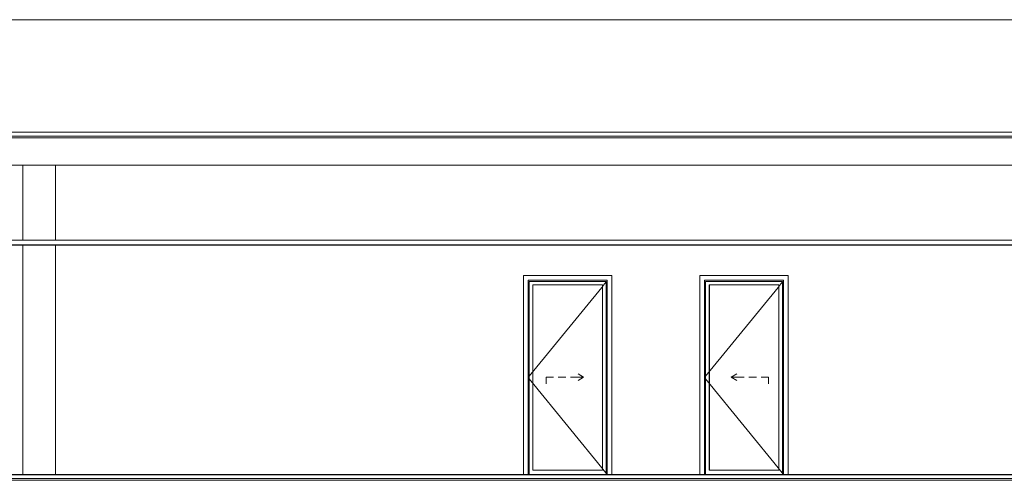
# Model space of a CAD drawing. Header units: millimetres. Extents: x -30280 to 107222, y -17460 to 4378.
# Tile 94 of 125: x 38417 to 48905, y -9870 to -4960. Entities that reach past the tile are written whole.
import ezdxf

# ---------------------------------------------------------------- set-up
doc = ezdxf.new("R2010")
doc.units = ezdxf.units.MM
doc.header["$MEASUREMENT"] = 0
doc.linetypes.add('Wipeout_Contour', pattern=[1000, 0, -1000])
for name, color, linetype in [('07_CR_Cel Ras pladur', 7, 'Continuous'), ('10_ESTR_Fotjats', 7, 'Continuous'), ('10_ESTR_Pilars', 7, 'Continuous'), ('12_FAÇ_Façana', 7, 'Continuous'), ('14_PAV_Paviment existent', 7, 'Continuous'), ('Nuevo_07_CR_Cel Ras armstrong', 7, 'Continuous'), ('Puertas Archicad', 7, 'Continuous')]:
    doc.layers.add(name, color=color, linetype=linetype)
doc.layers.add('07_CR_Cel Ras pladur_Pluma_Nº__102', color=7, linetype='Continuous', lineweight=5, true_color=0xcccccc)
doc.layers.add('Puertas Archicad_Pluma_Nº__3', color=7, linetype='Continuous', lineweight=5, true_color=0xa4a4a4)
for name, color, linetype, lineweight in [('10_ESTR_Fotjats_Pluma_Nº__1', 7, 'Continuous', 5), ('10_ESTR_Pilars_Pluma_Nº__88', 7, 'Continuous', 5), ('12_FAÇ_Façana_Pluma_Nº__47', 7, 'Continuous', 20), ('14_PAV_Paviment existent_Pluma_Nº__89', 7, 'Continuous', 5), ('Nuevo_07_CR_Cel Ras armstrong_Pluma_Nº__1', 7, 'Continuous', 5), ('Puertas Archicad_Pluma_Nº__1', 7, 'Continuous', 5)]:
    doc.layers.add(name, color=color, linetype=linetype, lineweight=lineweight)

# ---------------------------------------------------------------- blocks, each defined once
blk = doc.blocks.new('Elem Sección_28_1', base_point=(57675, -13460))
at = {"color": 254, "linetype": 'Wipeout_Contour', "lineweight": 0, "ltscale": 196347.810173}
blk.add_wipeout([(38449, -6510), (38449, -7310), (38705, -7310), (38799, -7310), (38799, -6510)], dxfattribs=at).dxf.layer = '10_ESTR_Pilars'
at = {"color": 254, "linetype": 'Wipeout_Contour', "lineweight": 0, "ltscale": 158340.512467}
blk.add_wipeout([(38449, -7363), (38449, -9808), (38799, -9808), (38799, -7363)], dxfattribs=at).dxf.layer = '10_ESTR_Pilars'
at = {"layer": '10_ESTR_Pilars_Pluma_Nº__88', "color": 7, "linetype": 'Continuous', "lineweight": 5}
for p, q in [((38449, -7310), (38449, -6510)), ((38449, -9808), (38449, -7363))]:
    blk.add_line(p, q, dxfattribs=at)
blk = doc.blocks.new('Elem Sección_32_1', base_point=(57675, -13460))
at = {"color": 254, "linetype": 'Wipeout_Contour', "lineweight": 0, "ltscale": 178910.736355}
blk.add_wipeout([(32830, -6160), (55874, -6160), (55874, -4960), (32830, -4960)], dxfattribs=at).dxf.layer = '12_FAÇ_Façana'
at = {"layer": '12_FAÇ_Façana_Pluma_Nº__47', "color": 7, "linetype": 'Continuous', "lineweight": 20}
blk.add_line((32830, -4960), (55874, -4960), dxfattribs=at)
blk = doc.blocks.new('Elem Sección_90_1', base_point=(57675, -13460))
at = {"color": 254, "linetype": 'Wipeout_Contour', "lineweight": 0, "ltscale": 179329.612219}
blk.add_wipeout([(32830, -7310), (33305, -7310), (38446, -7310), (38446, -6510), (32830, -6510)], dxfattribs=at).dxf.layer = '12_FAÇ_Façana'
at = {"color": 254, "linetype": 'Wipeout_Contour', "lineweight": 0, "ltscale": 357075.651908}
blk.add_wipeout([(32830, -7363), (32830, -7688), (33274, -7688), (33274, -9808), (33930, -9808), (33930, -7688), (34874, -7688), (34874, -9808), (38446, -9808), (38446, -7363)], dxfattribs=at).dxf.layer = '12_FAÇ_Façana'
at = {"layer": '12_FAÇ_Façana_Pluma_Nº__47', "color": 7, "linetype": 'Continuous', "lineweight": 20}
for p, q in [((38446, -7310), (38446, -6510)), ((38446, -9808), (38446, -7363))]:
    blk.add_line(p, q, dxfattribs=at)
blk = doc.blocks.new('Elem Sección_93_1', base_point=(57675, -13460))
at = {"color": 254, "linetype": 'Wipeout_Contour', "lineweight": 0, "ltscale": 180385.47793}
blk.add_wipeout([(50307, -6510), (38799, -6510), (38799, -7310), (50307, -7310)], dxfattribs=at).dxf.layer = '12_FAÇ_Façana'
at = {"color": 254, "linetype": 'Wipeout_Contour', "lineweight": 0, "ltscale": 549961.328205}
blk.add_wipeout([(38799, -9808), (43782, -9808), (43782, -7688), (44726, -7688), (44726, -9808), (45660, -9808), (45660, -7688), (46604, -7688), (46604, -9808), (50307, -9808), (50307, -7363), (38799, -7363)], dxfattribs=at).dxf.layer = '12_FAÇ_Façana'
at = {"layer": '12_FAÇ_Façana_Pluma_Nº__47', "color": 7, "linetype": 'Continuous', "lineweight": 20}
for p, q in [((38799, -7310), (38799, -6510)), ((38799, -9808), (38799, -7363))]:
    blk.add_line(p, q, dxfattribs=at)
blk = doc.blocks.new('Elem Sección_94_1', base_point=(57675, -13460))
at = {"color": 254, "linetype": 'Wipeout_Contour', "lineweight": 0, "ltscale": 178746.378756}
blk.add_wipeout([(43782, -9808), (43832, -9808), (43832, -7738), (43782, -7688)], dxfattribs=at).dxf.layer = 'Puertas Archicad'
at = {"color": 254, "linetype": 'Wipeout_Contour', "lineweight": 0, "ltscale": 182253.470376}
blk.add_wipeout([(44676, -9808), (44726, -9808), (44726, -7688), (44676, -7738)], dxfattribs=at).dxf.layer = 'Puertas Archicad'
at = {"color": 254, "linetype": 'Wipeout_Contour', "lineweight": 0, "ltscale": 179686.412351}
blk.add_wipeout([(43782, -7688), (43832, -7738), (44676, -7738), (44726, -7688)], dxfattribs=at).dxf.layer = 'Puertas Archicad'
at = {"color": 254, "linetype": 'Wipeout_Contour', "lineweight": 0, "ltscale": 178880.781133}
blk.add_wipeout([(43832, -7750), (43832, -9808), (43844, -9808), (43844, -7750)], dxfattribs=at).dxf.layer = 'Puertas Archicad'
at = {"color": 254, "linetype": 'Wipeout_Contour', "lineweight": 0, "ltscale": 182144.4117}
blk.add_wipeout([(44664, -9808), (44676, -9808), (44676, -7750), (44664, -7750)], dxfattribs=at).dxf.layer = 'Puertas Archicad'
at = {"color": 254, "linetype": 'Wipeout_Contour', "lineweight": 0, "ltscale": 269563.769708}
blk.add_wipeout([(44676, -7738), (43832, -7738), (43832, -7750), (43844, -7750), (44664, -7750), (44676, -7750)], dxfattribs=at).dxf.layer = 'Puertas Archicad'
at = {"layer": 'Puertas Archicad_Pluma_Nº__1', "color": 7, "linetype": 'Continuous', "lineweight": 5}
for p, q in [((43782, -7688), (43782, -9808)), ((44726, -7688), (43782, -7688)), ((44726, -9808), (44726, -7688))]:
    blk.add_line(p, q, dxfattribs=at)
at = {"color": 254, "linetype": 'Wipeout_Contour', "lineweight": 0, "ltscale": 178971.167666}
blk.add_wipeout([(43882, -7788), (43844, -7788), (43844, -9760), (43882, -9760)], dxfattribs=at).dxf.layer = 'Puertas Archicad'
at = {"color": 254, "linetype": 'Wipeout_Contour', "lineweight": 0, "ltscale": 182038.79101}
blk.add_wipeout([(44626, -9760), (44664, -9760), (44664, -7788), (44626, -7788)], dxfattribs=at).dxf.layer = 'Puertas Archicad'
at = {"color": 254, "linetype": 'Wipeout_Contour', "lineweight": 0, "ltscale": 269594.158801}
blk.add_wipeout([(44664, -7750), (43844, -7750), (43844, -7788), (43882, -7788), (44626, -7788), (44664, -7788)], dxfattribs=at).dxf.layer = 'Puertas Archicad'
at = {"color": 254, "linetype": 'Wipeout_Contour', "lineweight": 0, "ltscale": 271928.326689}
blk.add_wipeout([(43882, -9760), (43844, -9760), (43844, -9808), (44664, -9808), (44664, -9760), (44626, -9760)], dxfattribs=at).dxf.layer = 'Puertas Archicad'
at = {"color": 254, "linetype": 'Wipeout_Contour', "lineweight": 0, "ltscale": 180504.957196}
blk.add_wipeout([(44626, -9760), (44626, -7788), (43882, -7788), (43882, -9760)], dxfattribs=at).dxf.layer = 'Puertas Archicad'
at = {"layer": 'Puertas Archicad_Pluma_Nº__1', "color": 7, "linetype": 'Continuous', "lineweight": 5}
for p, q in [((43832, -9808), (43832, -7738)), ((43832, -7738), (44676, -7738)), ((43844, -9808), (43844, -7750)), ((43844, -7750), (44664, -7750)), ((44664, -7750), (44664, -9808)), ((44676, -7738), (44676, -9808)), ((43882, -7788), (43882, -9760)), ((44626, -7788), (43882, -7788)), ((44626, -9760), (44626, -7788)), ((43882, -9760), (44626, -9760))]:
    blk.add_line(p, q, dxfattribs=at)
at = {"layer": 'Puertas Archicad_Pluma_Nº__3', "color": 253, "linetype": 'Continuous', "lineweight": 5, "true_color": 0xa4a4a4}
for p, q in [((44664, -7753), (43844, -8759)), ((44664, -9795), (43844, -8789))]:
    blk.add_line(p, q, dxfattribs=at)
blk = doc.blocks.new('Elem Sección_95_1', base_point=(57675, -13460))
at = {"color": 254, "linetype": 'Wipeout_Contour', "lineweight": 0, "ltscale": 186113.500615}
blk.add_wipeout([(45660, -9808), (45710, -9808), (45710, -7738), (45660, -7688)], dxfattribs=at).dxf.layer = 'Puertas Archicad'
at = {"color": 254, "linetype": 'Wipeout_Contour', "lineweight": 0, "ltscale": 189625.933515}
blk.add_wipeout([(46554, -9808), (46604, -9808), (46604, -7688), (46554, -7738)], dxfattribs=at).dxf.layer = 'Puertas Archicad'
at = {"color": 254, "linetype": 'Wipeout_Contour', "lineweight": 0, "ltscale": 187088.1232}
blk.add_wipeout([(45660, -7688), (45710, -7738), (46554, -7738), (46604, -7688)], dxfattribs=at).dxf.layer = 'Puertas Archicad'
at = {"color": 254, "linetype": 'Wipeout_Contour', "lineweight": 0, "ltscale": 186247.58108}
blk.add_wipeout([(45710, -7750), (45710, -9808), (45722, -9808), (45722, -7750)], dxfattribs=at).dxf.layer = 'Puertas Archicad'
at = {"color": 254, "linetype": 'Wipeout_Contour', "lineweight": 0, "ltscale": 189516.20079}
blk.add_wipeout([(46542, -9808), (46554, -9808), (46554, -7750), (46542, -7750)], dxfattribs=at).dxf.layer = 'Puertas Archicad'
at = {"color": 254, "linetype": 'Wipeout_Contour', "lineweight": 0, "ltscale": 280664.988581}
blk.add_wipeout([(46554, -7738), (45710, -7738), (45710, -7750), (45722, -7750), (46542, -7750), (46554, -7750)], dxfattribs=at).dxf.layer = 'Puertas Archicad'
at = {"layer": 'Puertas Archicad_Pluma_Nº__1', "color": 7, "linetype": 'Continuous', "lineweight": 5}
for p, q in [((45660, -7688), (45660, -9808)), ((46604, -7688), (45660, -7688)), ((46604, -9808), (46604, -7688))]:
    blk.add_line(p, q, dxfattribs=at)
at = {"color": 254, "linetype": 'Wipeout_Contour', "lineweight": 0, "ltscale": 186338.412419}
blk.add_wipeout([(45760, -7788), (45722, -7788), (45722, -9760), (45760, -9760)], dxfattribs=at).dxf.layer = 'Puertas Archicad'
at = {"color": 254, "linetype": 'Wipeout_Contour', "lineweight": 0, "ltscale": 189410.716176}
blk.add_wipeout([(46504, -9760), (46542, -9760), (46542, -7788), (46504, -7788)], dxfattribs=at).dxf.layer = 'Puertas Archicad'
at = {"color": 254, "linetype": 'Wipeout_Contour', "lineweight": 0, "ltscale": 280694.178142}
blk.add_wipeout([(46542, -7750), (45722, -7750), (45722, -7788), (45760, -7788), (46504, -7788), (46542, -7788)], dxfattribs=at).dxf.layer = 'Puertas Archicad'
at = {"color": 254, "linetype": 'Wipeout_Contour', "lineweight": 0, "ltscale": 282936.775741}
blk.add_wipeout([(45760, -9760), (45722, -9760), (45722, -9808), (46542, -9808), (46542, -9760), (46504, -9760)], dxfattribs=at).dxf.layer = 'Puertas Archicad'
at = {"color": 254, "linetype": 'Wipeout_Contour', "lineweight": 0, "ltscale": 187874.544771}
blk.add_wipeout([(46504, -9760), (46504, -7788), (45760, -7788), (45760, -9760)], dxfattribs=at).dxf.layer = 'Puertas Archicad'
at = {"layer": 'Puertas Archicad_Pluma_Nº__1', "color": 7, "linetype": 'Continuous', "lineweight": 5}
for p, q in [((45710, -9808), (45710, -7738)), ((45710, -7738), (46554, -7738)), ((45722, -9808), (45722, -7750)), ((45722, -7750), (46542, -7750)), ((46542, -7750), (46542, -9808)), ((46554, -7738), (46554, -9808)), ((45760, -7788), (45760, -9760)), ((46504, -7788), (45760, -7788)), ((46504, -9760), (46504, -7788)), ((45760, -9760), (46504, -9760))]:
    blk.add_line(p, q, dxfattribs=at)
at = {"layer": 'Puertas Archicad_Pluma_Nº__3', "color": 253, "linetype": 'Continuous', "lineweight": 5, "true_color": 0xa4a4a4}
for p, q in [((46542, -7753), (45722, -8759)), ((46542, -9795), (45722, -8789))]:
    blk.add_line(p, q, dxfattribs=at)
blk = doc.blocks.new('Elem Sección_96_1', base_point=(57675, -13460))
at = {"color": 254, "linetype": 'Wipeout_Contour', "lineweight": 0, "ltscale": 156263.226651}
blk.add_wipeout([(38446, -7310), (38449, -7310), (38449, -6510), (38446, -6510)], dxfattribs=at).dxf.layer = '12_FAÇ_Façana'
at = {"color": 254, "linetype": 'Wipeout_Contour', "lineweight": 0, "ltscale": 157651.192899}
blk.add_wipeout([(38449, -7363), (38446, -7363), (38446, -9808), (38449, -9808)], dxfattribs=at).dxf.layer = '12_FAÇ_Façana'
blk = doc.blocks.new('Elem Sección_97_1', base_point=(57675, -13460))
at = {"layer": 'Puertas Archicad_Pluma_Nº__3', "color": 253, "linetype": 'Continuous', "lineweight": 5, "true_color": 0xa4a4a4}
for p, q in [((44024, -8770), (44104, -8770)), ((44024, -8770), (44024, -8840)), ((44154, -8770), (44234, -8770)), ((44284, -8770), (44344, -8770)), ((44344, -8770), (44424, -8770)), ((44424, -8770), (44364, -8735)), ((44424, -8770), (44364, -8805))]:
    blk.add_line(p, q, dxfattribs=at)
blk = doc.blocks.new('Elem Sección_98_1', base_point=(57675, -13460))
at = {"layer": 'Puertas Archicad_Pluma_Nº__3', "color": 253, "linetype": 'Continuous', "lineweight": 5, "true_color": 0xa4a4a4}
for p, q in [((45764, -7788), (45764, -9760)), ((45994, -8770), (46055, -8735)), ((46074, -8770), (45994, -8770)), ((45994, -8770), (46055, -8805)), ((46134, -8770), (46074, -8770)), ((46264, -8770), (46184, -8770)), ((46394, -8770), (46314, -8770)), ((46394, -8770), (46394, -8840))]:
    blk.add_line(p, q, dxfattribs=at)
blk = doc.blocks.new('Elem Sección_101_1', base_point=(57675, -13460))
at = {"layer": '10_ESTR_Fotjats_Pluma_Nº__1', "color": 7, "linetype": 'Continuous', "lineweight": 5}
for p, q in [((65584, -9810), (32830, -9810)), ((65584, -9850), (32830, -9850)), ((65584, -9870), (32830, -9870))]:
    blk.add_line(p, q, dxfattribs=at)
blk = doc.blocks.new('Elem Sección_102_1', base_point=(57675, -13460))
at = {"layer": '10_ESTR_Fotjats_Pluma_Nº__1', "color": 7, "linetype": 'Continuous', "lineweight": 5}
for p, q in [((65584, -6160), (32830, -6160)), ((65584, -6200), (32830, -6200)), ((65584, -6220), (32830, -6220)), ((65584, -6510), (32830, -6510))]:
    blk.add_line(p, q, dxfattribs=at)
blk = doc.blocks.new('Elem Sección_155_1', base_point=(57675, -13460))
at = {"color": 254, "linetype": 'Wipeout_Contour', "lineweight": 0, "ltscale": 199280.942492}
blk.add_wipeout([(65584, -7360), (32830, -7360), (32830, -7363), (65584, -7363)], dxfattribs=at).dxf.layer = '07_CR_Cel Ras pladur'
at = {"layer": '07_CR_Cel Ras pladur_Pluma_Nº__102', "color": 254, "linetype": 'Continuous', "lineweight": 5, "true_color": 0xcccccc}
blk.add_line((32830, -7363), (65584, -7363), dxfattribs=at)
blk = doc.blocks.new('Elem Sección_157_1', base_point=(57675, -13460))
at = {"color": 254, "linetype": 'Wipeout_Contour', "lineweight": 0, "ltscale": 200273.110105}
blk.add_wipeout([(65138, -9808), (32830, -9808), (32830, -9810), (65138, -9810)], dxfattribs=at).dxf.layer = '14_PAV_Paviment existent'
at = {"layer": '14_PAV_Paviment existent_Pluma_Nº__89', "color": 7, "linetype": 'Continuous', "lineweight": 5}
blk.add_line((32830, -9808), (65138, -9808), dxfattribs=at)
blk = doc.blocks.new('Elem Sección_167_1', base_point=(57675, -13460))
at = {"layer": 'Nuevo_07_CR_Cel Ras armstrong_Pluma_Nº__1', "color": 7, "linetype": 'Continuous', "lineweight": 5}
for p, q in [((38705, -7310), (38105, -7310)), ((38705, -7360), (38105, -7360))]:
    blk.add_line(p, q, dxfattribs=at)
blk = doc.blocks.new('Elem Sección_168_1', base_point=(57675, -13460))
at = {"layer": 'Nuevo_07_CR_Cel Ras armstrong_Pluma_Nº__1', "color": 7, "linetype": 'Continuous', "lineweight": 5}
for p, q in [((39305, -7310), (38705, -7310)), ((39305, -7360), (38705, -7360))]:
    blk.add_line(p, q, dxfattribs=at)
blk = doc.blocks.new('Elem Sección_169_1', base_point=(57675, -13460))
at = {"layer": 'Nuevo_07_CR_Cel Ras armstrong_Pluma_Nº__1', "color": 7, "linetype": 'Continuous', "lineweight": 5}
for p, q in [((39905, -7310), (39305, -7310)), ((39905, -7360), (39305, -7360))]:
    blk.add_line(p, q, dxfattribs=at)
blk = doc.blocks.new('Elem Sección_170_1', base_point=(57675, -13460))
at = {"layer": 'Nuevo_07_CR_Cel Ras armstrong_Pluma_Nº__1', "color": 7, "linetype": 'Continuous', "lineweight": 5}
for p, q in [((40505, -7310), (39905, -7310)), ((40505, -7360), (39905, -7360))]:
    blk.add_line(p, q, dxfattribs=at)
blk = doc.blocks.new('Elem Sección_171_1', base_point=(57675, -13460))
at = {"layer": 'Nuevo_07_CR_Cel Ras armstrong_Pluma_Nº__1', "color": 7, "linetype": 'Continuous', "lineweight": 5}
for p, q in [((41105, -7310), (40505, -7310)), ((41105, -7360), (40505, -7360))]:
    blk.add_line(p, q, dxfattribs=at)
blk = doc.blocks.new('Elem Sección_172_1', base_point=(57675, -13460))
at = {"layer": 'Nuevo_07_CR_Cel Ras armstrong_Pluma_Nº__1', "color": 7, "linetype": 'Continuous', "lineweight": 5}
for p, q in [((41705, -7310), (41105, -7310)), ((41705, -7360), (41105, -7360))]:
    blk.add_line(p, q, dxfattribs=at)
blk = doc.blocks.new('Elem Sección_173_1', base_point=(57675, -13460))
at = {"layer": 'Nuevo_07_CR_Cel Ras armstrong_Pluma_Nº__1', "color": 7, "linetype": 'Continuous', "lineweight": 5}
for p, q in [((42305, -7310), (41705, -7310)), ((42305, -7360), (41705, -7360))]:
    blk.add_line(p, q, dxfattribs=at)
blk = doc.blocks.new('Elem Sección_174_1', base_point=(57675, -13460))
at = {"layer": 'Nuevo_07_CR_Cel Ras armstrong_Pluma_Nº__1', "color": 7, "linetype": 'Continuous', "lineweight": 5}
for p, q in [((42905, -7310), (42305, -7310)), ((42905, -7360), (42305, -7360))]:
    blk.add_line(p, q, dxfattribs=at)
blk = doc.blocks.new('Elem Sección_175_1', base_point=(57675, -13460))
at = {"layer": 'Nuevo_07_CR_Cel Ras armstrong_Pluma_Nº__1', "color": 7, "linetype": 'Continuous', "lineweight": 5}
for p, q in [((43505, -7310), (42905, -7310)), ((43505, -7360), (42905, -7360))]:
    blk.add_line(p, q, dxfattribs=at)
blk = doc.blocks.new('Elem Sección_176_1', base_point=(57675, -13460))
at = {"layer": 'Nuevo_07_CR_Cel Ras armstrong_Pluma_Nº__1', "color": 7, "linetype": 'Continuous', "lineweight": 5}
for p, q in [((44105, -7310), (43505, -7310)), ((44105, -7360), (43505, -7360))]:
    blk.add_line(p, q, dxfattribs=at)
blk = doc.blocks.new('Elem Sección_177_1', base_point=(57675, -13460))
at = {"layer": 'Nuevo_07_CR_Cel Ras armstrong_Pluma_Nº__1', "color": 7, "linetype": 'Continuous', "lineweight": 5}
for p, q in [((44705, -7310), (44105, -7310)), ((44705, -7360), (44105, -7360))]:
    blk.add_line(p, q, dxfattribs=at)
blk = doc.blocks.new('Elem Sección_178_1', base_point=(57675, -13460))
at = {"layer": 'Nuevo_07_CR_Cel Ras armstrong_Pluma_Nº__1', "color": 7, "linetype": 'Continuous', "lineweight": 5}
for p, q in [((45305, -7310), (44705, -7310)), ((45305, -7360), (44705, -7360))]:
    blk.add_line(p, q, dxfattribs=at)
blk = doc.blocks.new('Elem Sección_179_1', base_point=(57675, -13460))
at = {"layer": 'Nuevo_07_CR_Cel Ras armstrong_Pluma_Nº__1', "color": 7, "linetype": 'Continuous', "lineweight": 5}
for p, q in [((45905, -7310), (45305, -7310)), ((45905, -7360), (45305, -7360))]:
    blk.add_line(p, q, dxfattribs=at)
blk = doc.blocks.new('Elem Sección_180_1', base_point=(57675, -13460))
at = {"layer": 'Nuevo_07_CR_Cel Ras armstrong_Pluma_Nº__1', "color": 7, "linetype": 'Continuous', "lineweight": 5}
for p, q in [((46505, -7310), (45905, -7310)), ((46505, -7360), (45905, -7360))]:
    blk.add_line(p, q, dxfattribs=at)
blk = doc.blocks.new('Elem Sección_181_1', base_point=(57675, -13460))
at = {"layer": 'Nuevo_07_CR_Cel Ras armstrong_Pluma_Nº__1', "color": 7, "linetype": 'Continuous', "lineweight": 5}
for p, q in [((47105, -7310), (46505, -7310)), ((47105, -7360), (46505, -7360))]:
    blk.add_line(p, q, dxfattribs=at)
blk = doc.blocks.new('Elem Sección_182_1', base_point=(57675, -13460))
at = {"layer": 'Nuevo_07_CR_Cel Ras armstrong_Pluma_Nº__1', "color": 7, "linetype": 'Continuous', "lineweight": 5}
for p, q in [((47705, -7310), (47105, -7310)), ((47705, -7360), (47105, -7360))]:
    blk.add_line(p, q, dxfattribs=at)
blk = doc.blocks.new('Elem Sección_183_1', base_point=(57675, -13460))
at = {"layer": 'Nuevo_07_CR_Cel Ras armstrong_Pluma_Nº__1', "color": 7, "linetype": 'Continuous', "lineweight": 5}
for p, q in [((48305, -7310), (47705, -7310)), ((48305, -7360), (47705, -7360))]:
    blk.add_line(p, q, dxfattribs=at)
blk = doc.blocks.new('Elem Sección_184_1', base_point=(57675, -13460))
at = {"layer": 'Nuevo_07_CR_Cel Ras armstrong_Pluma_Nº__1', "color": 7, "linetype": 'Continuous', "lineweight": 5}
for p, q in [((48905, -7310), (48305, -7310)), ((48905, -7360), (48305, -7360))]:
    blk.add_line(p, q, dxfattribs=at)
blk = doc.blocks.new('Elem Sección_185_1', base_point=(57675, -13460))
at = {"layer": 'Nuevo_07_CR_Cel Ras armstrong_Pluma_Nº__1', "color": 7, "linetype": 'Continuous', "lineweight": 5}
for p, q in [((49505, -7310), (48905, -7310)), ((49505, -7360), (48905, -7360))]:
    blk.add_line(p, q, dxfattribs=at)

msp = doc.modelspace()

# ---------------------------------------------------------------- block references
at = {"layer": '10_ESTR_Pilars', "lineweight": 0}
msp.add_blockref('Elem Sección_28_1', (57675, -13460), dxfattribs=at)
at = {"layer": '12_FAÇ_Façana', "lineweight": 0}
msp.add_blockref('Elem Sección_32_1', (57675, -13460), dxfattribs=at)

# ---------------------------------------------------------------- next in the draw order: block references
for name in ['Elem Sección_90_1', 'Elem Sección_93_1']:
    msp.add_blockref(name, (57675, -13460), dxfattribs=at)

# ---------------------------------------------------------------- next in the draw order: block references
msp.add_blockref('Elem Sección_96_1', (57675, -13460), dxfattribs=at)
at = {"layer": 'Puertas Archicad', "lineweight": 0}
for name in ['Elem Sección_94_1', 'Elem Sección_95_1']:
    msp.add_blockref(name, (57675, -13460), dxfattribs=at)

# ---------------------------------------------------------------- next in the draw order: block references
at = {"layer": '07_CR_Cel Ras pladur', "lineweight": 0}
msp.add_blockref('Elem Sección_155_1', (57675, -13460), dxfattribs=at)
at = {"layer": '10_ESTR_Fotjats', "lineweight": 0}
for name in ['Elem Sección_102_1', 'Elem Sección_101_1']:
    msp.add_blockref(name, (57675, -13460), dxfattribs=at)
at = {"layer": 'Puertas Archicad', "lineweight": 0}
for name in ['Elem Sección_98_1', 'Elem Sección_97_1']:
    msp.add_blockref(name, (57675, -13460), dxfattribs=at)

# ---------------------------------------------------------------- next in the draw order: block references
at = {"layer": '14_PAV_Paviment existent', "lineweight": 0}
msp.add_blockref('Elem Sección_157_1', (57675, -13460), dxfattribs=at)
at = {"layer": 'Nuevo_07_CR_Cel Ras armstrong', "lineweight": 0}
for name in ['Elem Sección_167_1', 'Elem Sección_168_1', 'Elem Sección_169_1', 'Elem Sección_170_1', 'Elem Sección_171_1', 'Elem Sección_172_1', 'Elem Sección_173_1', 'Elem Sección_174_1', 'Elem Sección_175_1', 'Elem Sección_176_1', 'Elem Sección_177_1', 'Elem Sección_178_1', 'Elem Sección_179_1', 'Elem Sección_180_1', 'Elem Sección_181_1', 'Elem Sección_182_1', 'Elem Sección_183_1', 'Elem Sección_184_1', 'Elem Sección_185_1']:
    msp.add_blockref(name, (57675, -13460), dxfattribs=at)

doc.saveas('drawing.dxf')
